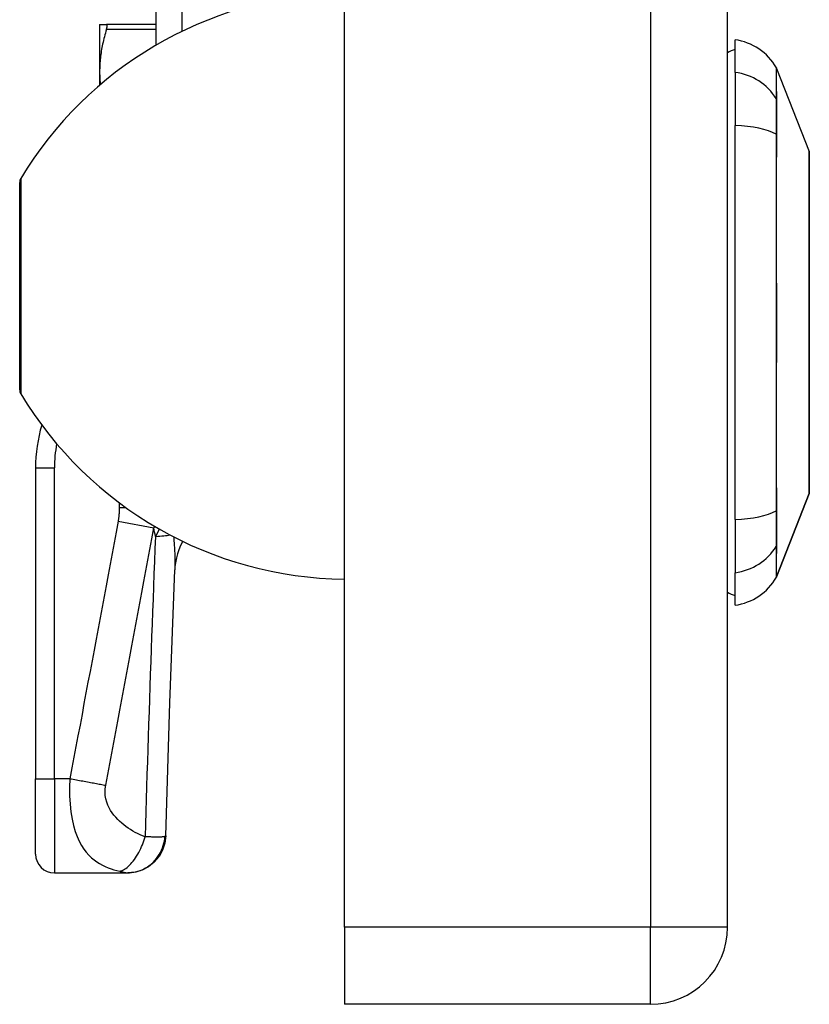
# Model space of a CAD drawing. Header units: inches. Extents: x 6 to 216, y 11 to 118.
# Tile 63 of 212: x 48.13 to 49.77, y 19.98 to 22.03. Entities that reach past the tile are written whole.
import ezdxf

# ---------------------------------------------------------------- set-up
doc = ezdxf.new("R2010")
doc.units = ezdxf.units.IN
doc.header["$MEASUREMENT"] = 0
doc.layers.add('Visible Edges(ANSI)', color=7, linetype='Continuous', lineweight=25)
doc.layers.add('Visible Tangent Edges(ANSI)', color=7, linetype='Continuous', lineweight=25)

msp = doc.modelspace()

# ---------------------------------------------------------------- linework, layer by layer
at = {"layer": 'Visible Edges(ANSI)'}
for p, q in [((48.8036, 20.1367), (48.8036, 79.6177)), ((49.6036, 20.1367), (49.6036, 79.6177)), ((48.4106, 21.9792), (48.4106, 23.8437)), ((48.2925, 22.0219), (48.3068, 22.0219)), ((48.2925, 22.0219), (48.2925, 21.924)), ((48.4106, 22.0219), (48.3068, 22.0219)), ((49.6193, 21.9222), (49.6193, 21.9903)), ((48.2925, 21.924), (48.2925, 21.8952)), ((49.6193, 21.9222), (49.6193, 21.8115)), ((49.7062, 21.9306), (49.7738, 21.7566)), ((49.6193, 20.988), (49.6193, 21.8115)), ((48.1256, 21.259), (48.1256, 21.6925)), ((48.1587, 21.096), (48.1587, 20.447)), ((49.7738, 21.0429), (49.7062, 20.8689)), ((49.6193, 20.988), (49.6193, 20.8772)), ((49.6193, 20.8092), (49.6193, 20.8772)), ((48.1587, 20.2895), (48.1587, 20.447)), ((48.1981, 20.2501), (48.3501, 20.2501)), ((48.3501, 20.2501), (48.3513, 20.2501)), ((48.8036, 20.1367), (48.8036, 19.9757)), ((49.4426, 19.9757), (48.8036, 19.9757))]:
    msp.add_line(p, q, dxfattribs=at)
at = {"layer": 'Visible Edges(ANSI)', "flags": 128}
for points in [[(48.3068, 22.0121), (48.3056, 22.0081), (48.3045, 22.0042), (48.3034, 22.0003), (48.3024, 21.9965), (48.3014, 21.9927), (48.3005, 21.9889), (48.2996, 21.9851), (48.2988, 21.9814), (48.298, 21.9777), (48.2973, 21.9741), (48.2966, 21.9704), (48.296, 21.9668), (48.2954, 21.9632), (48.2949, 21.9596), (48.2945, 21.956), (48.294, 21.9525), (48.2937, 21.9489), (48.2934, 21.9453), (48.2931, 21.9418), (48.2929, 21.9382), (48.2927, 21.9347), (48.2926, 21.9311), (48.2925, 21.9276), (48.2925, 21.924)], [(48.3068, 22.0121), (48.307, 22.0128), (48.3072, 22.0135), (48.3074, 22.0142), (48.3076, 22.0149), (48.3077, 22.0155), (48.3078, 22.0162), (48.308, 22.0168), (48.308, 22.0173), (48.3081, 22.0179), (48.3082, 22.0184), (48.3082, 22.0188), (48.3082, 22.0193), (48.3082, 22.0197), (48.3082, 22.0201), (48.3081, 22.0204), (48.308, 22.0207), (48.308, 22.021), (48.3078, 22.0212), (48.3077, 22.0214), (48.3076, 22.0216), (48.3074, 22.0217), (48.3072, 22.0218), (48.307, 22.0219), (48.3068, 22.0219)], [(48.2925, 21.924), (48.2925, 21.9228), (48.2925, 21.9217), (48.2925, 21.9205), (48.2925, 21.9194), (48.2925, 21.9182), (48.2926, 21.9171), (48.2926, 21.9159), (48.2926, 21.9148), (48.2927, 21.9137), (48.2927, 21.9125), (48.2928, 21.9114), (48.2928, 21.9102), (48.2929, 21.9091), (48.293, 21.9079), (48.293, 21.9068), (48.2931, 21.9057), (48.2932, 21.9045), (48.2933, 21.9034), (48.2934, 21.9022), (48.2935, 21.9011), (48.2936, 21.8999), (48.2937, 21.8988), (48.2938, 21.8977), (48.2939, 21.8965)], [(49.7742, 21.0446), (49.7742, 21.045), (49.7742, 21.0463), (49.7742, 21.0484), (49.7742, 21.0514), (49.7742, 21.0553), (49.7742, 21.0599), (49.7742, 21.0654), (49.7743, 21.0716), (49.7743, 21.0786), (49.7743, 21.0865), (49.7743, 21.0951), (49.7743, 21.1044), (49.7744, 21.1145), (49.7744, 21.1253), (49.7744, 21.1367), (49.7744, 21.1486), (49.7744, 21.1612), (49.7744, 21.1744), (49.7744, 21.1881), (49.7743, 21.2023), (49.7743, 21.2171), (49.7743, 21.2323), (49.7743, 21.2479), (49.7743, 21.2639), (49.7742, 21.2803), (49.7742, 21.2969), (49.7742, 21.3137), (49.7742, 21.3306), (49.7742, 21.3478), (49.7742, 21.3651), (49.7742, 21.3825), (49.7742, 21.4), (49.7742, 21.4175), (49.7742, 21.435), (49.7742, 21.4522), (49.7742, 21.4694), (49.7742, 21.4863), (49.7742, 21.5032), (49.7742, 21.5198), (49.7743, 21.5361), (49.7743, 21.5521), (49.7743, 21.5677), (49.7743, 21.5829), (49.7743, 21.5975), (49.7744, 21.6117), (49.7744, 21.6255), (49.7744, 21.6386), (49.7744, 21.6512), (49.7744, 21.6631), (49.7744, 21.6745), (49.7744, 21.6851), (49.7743, 21.6951), (49.7743, 21.7044), (49.7743, 21.7129), (49.7743, 21.7208), (49.7743, 21.7278), (49.7742, 21.7341), (49.7742, 21.7396), (49.7742, 21.7443), (49.7742, 21.7481), (49.7742, 21.751), (49.7742, 21.7531), (49.7742, 21.7544), (49.7742, 21.7548)], [(48.4659, 20.9428), (48.4615, 20.9337), (48.458, 20.9249), (48.4551, 20.9164), (48.453, 20.9084), (48.4515, 20.9011), (48.4504, 20.8945), (48.4498, 20.8886), (48.4495, 20.8835)], [(48.4307, 20.3273), (48.4394, 20.6053), (48.4495, 20.8835)], [(48.4307, 20.3273), (48.4288, 20.3121), (48.424, 20.2976), (48.4165, 20.2843), (48.4066, 20.2726), (48.3947, 20.263), (48.3811, 20.2559), (48.3665, 20.2516), (48.3513, 20.2501)]]:
    msp.add_lwpolyline(points, dxfattribs=at)
at = {"layer": 'Visible Edges(ANSI)'}
for centre, radius, start, end in [((48.8132, 21.2879), 0.8, 91.9806, 148.9551), ((49.603, 21.8733), 0.1181, 29.7291, 82.0587), ((49.6272, 21.9312), 0.0394, 101.537, 126.8699), ((49.697, 21.927), 0.00984, 21.2505, 29.7291), ((49.7693, 21.7548), 0.00492, 0.2088, 21.2505), ((48.1412, 21.6925), 0.0156, 148.9551, 180), ((48.1412, 21.259), 0.0156, 180, 211.0449), ((48.8132, 21.6635), 0.8, 211.0449, 269.3089), ((48.4737, 21.096), 0.315, 163.4853, 180), ((49.7693, 21.0446), 0.00492, 338.7495, 359.7912), ((49.603, 20.9262), 0.1181, 277.9413, 330.2709), ((49.697, 20.8725), 0.00984, 330.2709, 338.7495), ((49.6272, 20.8682), 0.0394, 233.1301, 258.463), ((48.1981, 20.2895), 0.0394, 180, 270), ((49.4426, 20.1367), 0.161, 270, 0)]:
    msp.add_arc(centre, radius, start, end, dxfattribs=at)
at = {"layer": 'Visible Tangent Edges(ANSI)'}
for p, q in [((49.4426, 79.6177), (49.4426, 20.1367)), ((48.4644, 23.8428), (48.4644, 22.0079)), ((48.3068, 22.0121), (48.4106, 22.0121)), ((49.7063, 21.8652), (49.7063, 21.8654)), ((49.7063, 21.7917), (49.7063, 21.7921)), ((48.1278, 21.7005), (48.1278, 21.2509)), ((48.1587, 21.096), (48.1981, 21.096)), ((48.1981, 20.447), (48.1981, 21.096)), ((49.7062, 20.8689), (49.7738, 21.0429)), ((48.3334, 21.0234), (48.3334, 21.0136)), ((48.3334, 21.0136), (48.3467, 21.0136)), ((49.7063, 21.0073), (49.7063, 21.0078)), ((48.331, 20.9846), (48.4056, 20.9706)), ((49.7063, 20.9341), (49.7063, 20.9342)), ((48.1587, 20.447), (48.1981, 20.447)), ((48.2306, 20.447), (48.1981, 20.447)), ((48.1981, 20.447), (48.1981, 20.2501)), ((49.4426, 20.1367), (48.8036, 20.1367)), ((49.6036, 20.1367), (49.4426, 20.1367)), ((49.4426, 19.9757), (49.4426, 20.1367))]:
    msp.add_line(p, q, dxfattribs=at)
at = {"layer": 'Visible Tangent Edges(ANSI)', "flags": 128}
for points in [[(49.7056, 21.9319), (49.7056, 21.9318), (49.7056, 21.9314), (49.7056, 21.9309), (49.7056, 21.9301), (49.7056, 21.9291), (49.7055, 21.9278), (49.7055, 21.9263), (49.7055, 21.9246), (49.7055, 21.9227), (49.7055, 21.9206), (49.7055, 21.9182), (49.7055, 21.9156), (49.7055, 21.9128), (49.7055, 21.9098), (49.7055, 21.9065), (49.7054, 21.903), (49.7054, 21.8993), (49.7054, 21.8954), (49.7054, 21.8913), (49.7054, 21.8869), (49.7054, 21.8823), (49.7054, 21.8775), (49.7054, 21.8725), (49.7053, 21.8673)], [(49.7063, 21.8654), (49.7063, 21.8707), (49.7063, 21.8757), (49.7063, 21.8805), (49.7062, 21.8851), (49.7062, 21.8895), (49.7062, 21.8937), (49.7062, 21.8977), (49.7062, 21.9014), (49.7062, 21.9049), (49.7062, 21.9082), (49.7062, 21.9113), (49.7062, 21.9141), (49.7062, 21.9167), (49.7062, 21.9191), (49.7062, 21.9213), (49.7062, 21.9232), (49.7062, 21.925), (49.7062, 21.9264), (49.7062, 21.9277), (49.7062, 21.9287), (49.7062, 21.9295), (49.7062, 21.9301), (49.7062, 21.9304), (49.7062, 21.9306)], [(49.7053, 21.8673), (49.7053, 21.8658), (49.7053, 21.8641), (49.7053, 21.8622), (49.7053, 21.8602), (49.7053, 21.8581), (49.7053, 21.8557), (49.7053, 21.8533), (49.7053, 21.8507), (49.7053, 21.8479), (49.7053, 21.845), (49.7053, 21.842), (49.7053, 21.8388), (49.7053, 21.8356), (49.7053, 21.8322), (49.7053, 21.8286), (49.7053, 21.825), (49.7053, 21.8213), (49.7053, 21.8175), (49.7053, 21.8136), (49.7053, 21.8096), (49.7053, 21.8055), (49.7053, 21.8013), (49.7053, 21.7971), (49.7053, 21.7928)], [(49.7063, 21.7921), (49.7063, 21.7963), (49.7063, 21.8005), (49.7063, 21.8045), (49.7063, 21.8085), (49.7063, 21.8124), (49.7063, 21.8162), (49.7063, 21.82), (49.7063, 21.8236), (49.7063, 21.8271), (49.7063, 21.8306), (49.7063, 21.8339), (49.7063, 21.8371), (49.7063, 21.8402), (49.7063, 21.8432), (49.7063, 21.846), (49.7063, 21.8487), (49.7063, 21.8513), (49.7063, 21.8537), (49.7063, 21.856), (49.7063, 21.8582), (49.7063, 21.8602), (49.7063, 21.862), (49.7063, 21.8637), (49.7063, 21.8652)], [(49.7053, 21.7928), (49.7054, 21.7611), (49.7054, 21.7291), (49.7054, 21.6968), (49.7054, 21.6643), (49.7055, 21.6315), (49.7055, 21.5985), (49.7055, 21.5654), (49.7055, 21.5322), (49.7055, 21.4989), (49.7056, 21.4656), (49.7056, 21.4323), (49.7056, 21.399), (49.7056, 21.3657), (49.7056, 21.3325), (49.7055, 21.2992), (49.7055, 21.2661), (49.7055, 21.233), (49.7055, 21.2001), (49.7055, 21.1673), (49.7054, 21.1348), (49.7054, 21.1024), (49.7054, 21.0702), (49.7054, 21.0383), (49.7053, 21.0066)], [(49.7063, 21.0078), (49.7063, 21.0393), (49.7062, 21.0711), (49.7062, 21.1031), (49.7062, 21.1354), (49.7062, 21.1679), (49.7062, 21.2006), (49.7062, 21.2334), (49.7062, 21.2664), (49.7062, 21.2994), (49.7062, 21.3326), (49.7062, 21.3658), (49.7062, 21.399), (49.7062, 21.4322), (49.7062, 21.4655), (49.7062, 21.4987), (49.7062, 21.5319), (49.7062, 21.5651), (49.7062, 21.5981), (49.7062, 21.6309), (49.7062, 21.6636), (49.7062, 21.6961), (49.7062, 21.7282), (49.7063, 21.7601), (49.7063, 21.7917)], [(49.7738, 21.7566), (49.7738, 21.7565), (49.7738, 21.756), (49.7738, 21.7553), (49.7739, 21.7542), (49.7739, 21.7529), (49.7739, 21.7513), (49.7739, 21.7493), (49.7739, 21.7471), (49.7739, 21.7446), (49.7739, 21.7418), (49.774, 21.7387), (49.774, 21.7353), (49.774, 21.7316), (49.774, 21.7277), (49.774, 21.7235), (49.774, 21.7191), (49.7741, 21.7143), (49.7741, 21.7094), (49.7741, 21.7041), (49.7741, 21.6987), (49.7741, 21.6929), (49.7742, 21.687), (49.7742, 21.6808), (49.7742, 21.6743)], [(49.7742, 21.6743), (49.7742, 21.6726), (49.7742, 21.6708), (49.7742, 21.6689), (49.7742, 21.6671), (49.7742, 21.6653), (49.7742, 21.6634), (49.7742, 21.6615), (49.7742, 21.6596), (49.7742, 21.6577), (49.7742, 21.6558), (49.7742, 21.6539), (49.7742, 21.6519), (49.7742, 21.6499), (49.7742, 21.648), (49.7742, 21.646), (49.7742, 21.6439), (49.7742, 21.6419), (49.7742, 21.6399), (49.7742, 21.6378), (49.7742, 21.6357), (49.7742, 21.6336), (49.7742, 21.6315), (49.7742, 21.6294), (49.7742, 21.6273)], [(49.7742, 21.6273), (49.7742, 21.6111), (49.7741, 21.5942), (49.7741, 21.5767), (49.774, 21.5585), (49.774, 21.5398), (49.774, 21.5207), (49.7739, 21.5011), (49.7739, 21.4813), (49.7739, 21.4612), (49.7739, 21.4409), (49.7738, 21.4204), (49.7738, 21.3998), (49.7738, 21.3791), (49.7739, 21.3586), (49.7739, 21.3382), (49.7739, 21.318), (49.7739, 21.2981), (49.774, 21.2786), (49.774, 21.2594), (49.774, 21.2408), (49.7741, 21.2226), (49.7741, 21.2051), (49.7742, 21.1883), (49.7742, 21.1722)], [(49.7742, 21.1722), (49.7742, 21.17), (49.7742, 21.1679), (49.7742, 21.1658), (49.7742, 21.1638), (49.7742, 21.1617), (49.7742, 21.1596), (49.7742, 21.1576), (49.7742, 21.1556), (49.7742, 21.1535), (49.7742, 21.1515), (49.7742, 21.1496), (49.7742, 21.1476), (49.7742, 21.1456), (49.7742, 21.1437), (49.7742, 21.1418), (49.7742, 21.1399), (49.7742, 21.138), (49.7742, 21.1361), (49.7742, 21.1342), (49.7742, 21.1324), (49.7742, 21.1305), (49.7742, 21.1287), (49.7742, 21.1269), (49.7742, 21.1251)], [(49.7742, 21.1251), (49.7742, 21.1187), (49.7742, 21.1124), (49.7741, 21.1064), (49.7741, 21.1007), (49.7741, 21.0952), (49.7741, 21.0899), (49.7741, 21.0849), (49.774, 21.0802), (49.774, 21.0758), (49.774, 21.0716), (49.774, 21.0677), (49.774, 21.0641), (49.774, 21.0607), (49.7739, 21.0576), (49.7739, 21.0548), (49.7739, 21.0523), (49.7739, 21.0501), (49.7739, 21.0482), (49.7739, 21.0466), (49.7739, 21.0452), (49.7738, 21.0442), (49.7738, 21.0434), (49.7738, 21.043), (49.7738, 21.0429)], [(48.3334, 21.0136), (48.3334, 21.0124), (48.3334, 21.0112), (48.3334, 21.01), (48.3334, 21.0088), (48.3334, 21.0075), (48.3333, 21.0063), (48.3333, 21.0051), (48.3332, 21.0039), (48.3331, 21.0027), (48.3331, 21.0015), (48.333, 21.0003), (48.3329, 20.9991), (48.3328, 20.9979), (48.3327, 20.9967), (48.3326, 20.9955), (48.3324, 20.9942), (48.3323, 20.993), (48.3322, 20.9918), (48.332, 20.9906), (48.3318, 20.9894), (48.3316, 20.9882), (48.3314, 20.987), (48.3312, 20.9858), (48.331, 20.9846)], [(49.7053, 21.0066), (49.7053, 21.0024), (49.7053, 20.9981), (49.7053, 20.994), (49.7053, 20.9899), (49.7053, 20.9859), (49.7053, 20.982), (49.7053, 20.9782), (49.7053, 20.9744), (49.7053, 20.9708), (49.7053, 20.9673), (49.7053, 20.9639), (49.7053, 20.9606), (49.7053, 20.9575), (49.7053, 20.9544), (49.7053, 20.9516), (49.7053, 20.9488), (49.7053, 20.9462), (49.7053, 20.9437), (49.7053, 20.9414), (49.7053, 20.9392), (49.7053, 20.9372), (49.7053, 20.9354), (49.7053, 20.9337), (49.7053, 20.9322)], [(49.7063, 20.9342), (49.7063, 20.9358), (49.7063, 20.9375), (49.7063, 20.9393), (49.7063, 20.9413), (49.7063, 20.9435), (49.7063, 20.9458), (49.7063, 20.9482), (49.7063, 20.9508), (49.7063, 20.9535), (49.7063, 20.9563), (49.7063, 20.9593), (49.7063, 20.9624), (49.7063, 20.9656), (49.7063, 20.9689), (49.7063, 20.9723), (49.7063, 20.9759), (49.7063, 20.9795), (49.7063, 20.9832), (49.7063, 20.9871), (49.7063, 20.991), (49.7063, 20.9949), (49.7063, 20.999), (49.7063, 21.0031), (49.7063, 21.0073)], [(48.331, 20.9846), (48.3268, 20.9621), (48.3226, 20.9396), (48.3184, 20.9173), (48.3143, 20.8949), (48.3101, 20.8725), (48.3059, 20.8501), (48.3017, 20.8277), (48.2975, 20.8053), (48.2933, 20.7829), (48.2891, 20.7605), (48.285, 20.7381), (48.2808, 20.7157), (48.2766, 20.6933), (48.2724, 20.6709), (48.2682, 20.6485), (48.264, 20.6261), (48.2598, 20.6037), (48.2557, 20.5813), (48.2515, 20.559), (48.2473, 20.5366), (48.2431, 20.5142), (48.2389, 20.4917), (48.2347, 20.4693), (48.2306, 20.447)], [(48.3051, 20.4331), (48.3093, 20.4554), (48.3135, 20.4778), (48.3177, 20.5003), (48.3218, 20.5226), (48.326, 20.545), (48.3302, 20.5674), (48.3344, 20.5898), (48.3386, 20.6122), (48.3428, 20.6346), (48.347, 20.657), (48.3511, 20.6794), (48.3553, 20.7018), (48.3595, 20.7242), (48.3637, 20.7466), (48.3679, 20.769), (48.3721, 20.7914), (48.3763, 20.8138), (48.3804, 20.8361), (48.3846, 20.8585), (48.3888, 20.8809), (48.393, 20.9033), (48.3972, 20.9257), (48.4014, 20.9482), (48.4056, 20.9706)], [(48.4056, 20.9706), (48.4057, 20.9708), (48.4058, 20.9709), (48.4059, 20.971), (48.406, 20.9711), (48.4061, 20.9713), (48.4062, 20.9714), (48.4063, 20.9715), (48.4064, 20.9716), (48.4065, 20.9718), (48.4066, 20.9719), (48.4068, 20.972), (48.4069, 20.9722), (48.407, 20.9723), (48.4071, 20.9724), (48.4072, 20.9725), (48.4073, 20.9727), (48.4074, 20.9728), (48.4075, 20.9729), (48.4076, 20.973), (48.4077, 20.9732), (48.4078, 20.9733), (48.4079, 20.9734), (48.408, 20.9735), (48.4081, 20.9737)], [(48.4172, 20.9684), (48.4169, 20.9677), (48.4166, 20.9671), (48.4162, 20.9664), (48.4159, 20.9658), (48.4156, 20.9651), (48.4152, 20.9645), (48.4149, 20.9638), (48.4146, 20.9632), (48.4142, 20.9625), (48.4139, 20.9619), (48.4136, 20.9612), (48.4132, 20.9606), (48.4129, 20.9599), (48.4125, 20.9593), (48.4122, 20.9587), (48.4119, 20.958), (48.4115, 20.9574), (48.4112, 20.9567), (48.4109, 20.9561), (48.4105, 20.9555), (48.4102, 20.9548), (48.4098, 20.9542), (48.4095, 20.9536), (48.4092, 20.9529)], [(48.4092, 20.9529), (48.4081, 20.9268), (48.4071, 20.9006), (48.406, 20.8745), (48.405, 20.8484), (48.404, 20.8222), (48.403, 20.7961), (48.4021, 20.7699), (48.4011, 20.7438), (48.4002, 20.7177), (48.3992, 20.6915), (48.3983, 20.6654), (48.3974, 20.6393), (48.3965, 20.6131), (48.3956, 20.587), (48.3947, 20.5609), (48.3939, 20.5347), (48.393, 20.5086), (48.3922, 20.4825), (48.3913, 20.4563), (48.3905, 20.4302), (48.3897, 20.4041), (48.3889, 20.3779), (48.3882, 20.3518), (48.3874, 20.3257)], [(48.4469, 20.9523), (48.4472, 20.9491), (48.4475, 20.9459), (48.4477, 20.9428), (48.4479, 20.9397), (48.4482, 20.9366), (48.4484, 20.9335), (48.4486, 20.9305), (48.4488, 20.9274), (48.4489, 20.9245), (48.4491, 20.9215), (48.4492, 20.9186), (48.4493, 20.9157), (48.4494, 20.9128), (48.4495, 20.91), (48.4496, 20.9072), (48.4497, 20.9044), (48.4497, 20.9017), (48.4497, 20.899), (48.4497, 20.8963), (48.4497, 20.8937), (48.4497, 20.8911), (48.4497, 20.8885), (48.4496, 20.886), (48.4495, 20.8835)], [(49.7053, 20.9322), (49.7054, 20.927), (49.7054, 20.9219), (49.7054, 20.9172), (49.7054, 20.9126), (49.7054, 20.9082), (49.7054, 20.9041), (49.7054, 20.9001), (49.7054, 20.8964), (49.7055, 20.8929), (49.7055, 20.8897), (49.7055, 20.8866), (49.7055, 20.8838), (49.7055, 20.8812), (49.7055, 20.8789), (49.7055, 20.8767), (49.7055, 20.8748), (49.7055, 20.8731), (49.7055, 20.8716), (49.7056, 20.8704), (49.7056, 20.8694), (49.7056, 20.8686), (49.7056, 20.868), (49.7056, 20.8677), (49.7056, 20.8676)], [(49.7062, 20.8689), (49.7062, 20.869), (49.7062, 20.8694), (49.7062, 20.8699), (49.7062, 20.8707), (49.7062, 20.8717), (49.7062, 20.873), (49.7062, 20.8745), (49.7062, 20.8762), (49.7062, 20.8781), (49.7062, 20.8803), (49.7062, 20.8827), (49.7062, 20.8853), (49.7062, 20.8882), (49.7062, 20.8913), (49.7062, 20.8946), (49.7062, 20.8981), (49.7062, 20.9018), (49.7062, 20.9058), (49.7062, 20.91), (49.7062, 20.9144), (49.7063, 20.919), (49.7063, 20.9238), (49.7063, 20.9288), (49.7063, 20.9341)], [(48.2306, 20.447), (48.2298, 20.429), (48.2298, 20.4111), (48.2308, 20.3939), (48.2325, 20.3777), (48.235, 20.3627), (48.2381, 20.3491), (48.2416, 20.3369), (48.2457, 20.326), (48.25, 20.3163), (48.2547, 20.3076), (48.2596, 20.3), (48.2647, 20.2933), (48.27, 20.2873), (48.2754, 20.282), (48.281, 20.2773), (48.2867, 20.2732), (48.2925, 20.2695), (48.2983, 20.2662), (48.3043, 20.2634), (48.3103, 20.2608), (48.3163, 20.2586), (48.3224, 20.2566), (48.3286, 20.255), (48.3347, 20.2535)], [(48.2306, 20.447), (48.2339, 20.4464), (48.2372, 20.4458), (48.2406, 20.4452), (48.2439, 20.4446), (48.2473, 20.444), (48.2506, 20.4434), (48.2539, 20.4428), (48.2572, 20.4422), (48.2605, 20.4416), (48.2638, 20.441), (48.267, 20.4404), (48.2703, 20.4398), (48.2734, 20.4392), (48.2766, 20.4386), (48.2797, 20.438), (48.2827, 20.4375), (48.2857, 20.4369), (48.2887, 20.4363), (48.2916, 20.4357), (48.2944, 20.4352), (48.2972, 20.4346), (48.2999, 20.4341), (48.3025, 20.4336), (48.3051, 20.4331)], [(48.3874, 20.3257), (48.3821, 20.3276), (48.3768, 20.3298), (48.3717, 20.3322), (48.3667, 20.3348), (48.3617, 20.3375), (48.3569, 20.3405), (48.3522, 20.3436), (48.3475, 20.3469), (48.343, 20.3504), (48.3386, 20.3541), (48.3343, 20.358), (48.3302, 20.362), (48.3262, 20.3663), (48.3223, 20.3709), (48.3187, 20.3757), (48.3153, 20.3808), (48.3122, 20.3862), (48.3095, 20.392), (48.3072, 20.3982), (48.3054, 20.4047), (48.3042, 20.4116), (48.3037, 20.4186), (48.304, 20.4258), (48.3051, 20.4331)], [(48.3347, 20.2535), (48.3371, 20.2543), (48.3395, 20.2553), (48.342, 20.2565), (48.3445, 20.258), (48.3471, 20.2597), (48.3497, 20.2616), (48.3523, 20.2638), (48.3549, 20.2663), (48.3575, 20.2689), (48.36, 20.2718), (48.3626, 20.2749), (48.3651, 20.2781), (48.3675, 20.2816), (48.3698, 20.2852), (48.3721, 20.289), (48.3743, 20.2928), (48.3763, 20.2968), (48.3783, 20.3009), (48.3801, 20.305), (48.3818, 20.3091), (48.3834, 20.3133), (48.3849, 20.3175), (48.3862, 20.3216), (48.3874, 20.3257)], [(48.3501, 20.2501), (48.3546, 20.2503), (48.3592, 20.2507), (48.3639, 20.2514), (48.3686, 20.2524), (48.3733, 20.2538), (48.378, 20.2554), (48.3826, 20.2574), (48.3872, 20.2598), (48.3916, 20.2624), (48.3959, 20.2654), (48.4, 20.2686), (48.404, 20.2722), (48.4076, 20.276), (48.4111, 20.28), (48.4142, 20.2842), (48.4171, 20.2886), (48.4196, 20.2932), (48.4219, 20.2978), (48.4238, 20.3025), (48.4254, 20.3073), (48.4267, 20.312), (48.4277, 20.3168), (48.4284, 20.3215), (48.4288, 20.3261)], [(48.4288, 20.3261), (48.4282, 20.3259), (48.4274, 20.3257), (48.4265, 20.3255), (48.4254, 20.3254), (48.4243, 20.3253), (48.4231, 20.3252), (48.4217, 20.3251), (48.4203, 20.325), (48.4187, 20.3249), (48.4171, 20.3249), (48.4153, 20.3249), (48.4134, 20.3249), (48.4115, 20.3249), (48.4096, 20.3249), (48.4077, 20.3249), (48.4058, 20.325), (48.4038, 20.325), (48.4017, 20.3251), (48.3995, 20.3252), (48.3973, 20.3253), (48.3949, 20.3254), (48.3925, 20.3255), (48.39, 20.3256), (48.3874, 20.3257)], [(48.4307, 20.3273), (48.4307, 20.3273), (48.4307, 20.3272), (48.4306, 20.3272), (48.4306, 20.3271), (48.4306, 20.327), (48.4306, 20.327), (48.4305, 20.3269), (48.4305, 20.3269), (48.4304, 20.3268), (48.4304, 20.3268), (48.4303, 20.3267), (48.4302, 20.3267), (48.4301, 20.3266), (48.4301, 20.3266), (48.43, 20.3265), (48.4299, 20.3265), (48.4298, 20.3264), (48.4297, 20.3264), (48.4295, 20.3263), (48.4294, 20.3263), (48.4293, 20.3262), (48.4291, 20.3262), (48.429, 20.3261), (48.4288, 20.3261)], [(48.3347, 20.2535), (48.3356, 20.2533), (48.3365, 20.2532), (48.3373, 20.253), (48.3381, 20.2528), (48.3389, 20.2526), (48.3397, 20.2524), (48.3404, 20.2522), (48.3411, 20.252), (48.3419, 20.2519), (48.3426, 20.2517), (48.3432, 20.2515), (48.3439, 20.2513), (48.3447, 20.2512), (48.3453, 20.251), (48.346, 20.2508), (48.3466, 20.2507), (48.3471, 20.2506), (48.3477, 20.2505), (48.3482, 20.2504), (48.3486, 20.2503), (48.3491, 20.2502), (48.3495, 20.2502), (48.3498, 20.2501), (48.3501, 20.2501)]]:
    msp.add_lwpolyline(points, dxfattribs=at)
at = {"layer": 'Visible Tangent Edges(ANSI)'}
for centre, radius, start, end in [((48.4737, 21.096), 0.2756, 169.4471, 180), ((49.7693, 21.0446), 0.00492, 338.7495, 359.7912)]:
    msp.add_arc(centre, radius, start, end, dxfattribs=at)
for centre, major_axis, ratio, start_param, end_param in [((49.603, 21.8115), (0.1181, 0), 0.946806, 0.522838, 1.432195), ((49.6968, 21.8626), (0.00984, -0.00009), 0.948405, 0.290838, 0.531485), ((49.603, 21.7738), (0.1181, 0), 0.321806, 0.522838, 1.432195), ((49.6968, 21.7912), (0.00984, 0.00003), 0.317047, 0.281217, 0.521863), ((49.603, 21.0256), (0.1181, 0), 0.321806, 4.850991, 5.760348), ((49.6968, 21.0082), (0.00984, -0.00003), 0.317047, 5.761322, 6.001968), ((48.0383, 17.4749), (0.2797, 3.6726), 0.09119, 5.963131, 5.978489), ((48.3346, 20.9669), (-0.118, 0.0048), 0.119705, 2.259401, 2.669712), ((49.603, 20.988), (0.1181, 0), 0.946806, 4.850991, 5.760348), ((49.6968, 20.9368), (0.00984, 0.00009), 0.948405, 5.751701, 5.992347)]:
    msp.add_ellipse(centre, major_axis=major_axis, ratio=ratio, start_param=start_param, end_param=end_param, dxfattribs=at)

doc.saveas('drawing.dxf')
